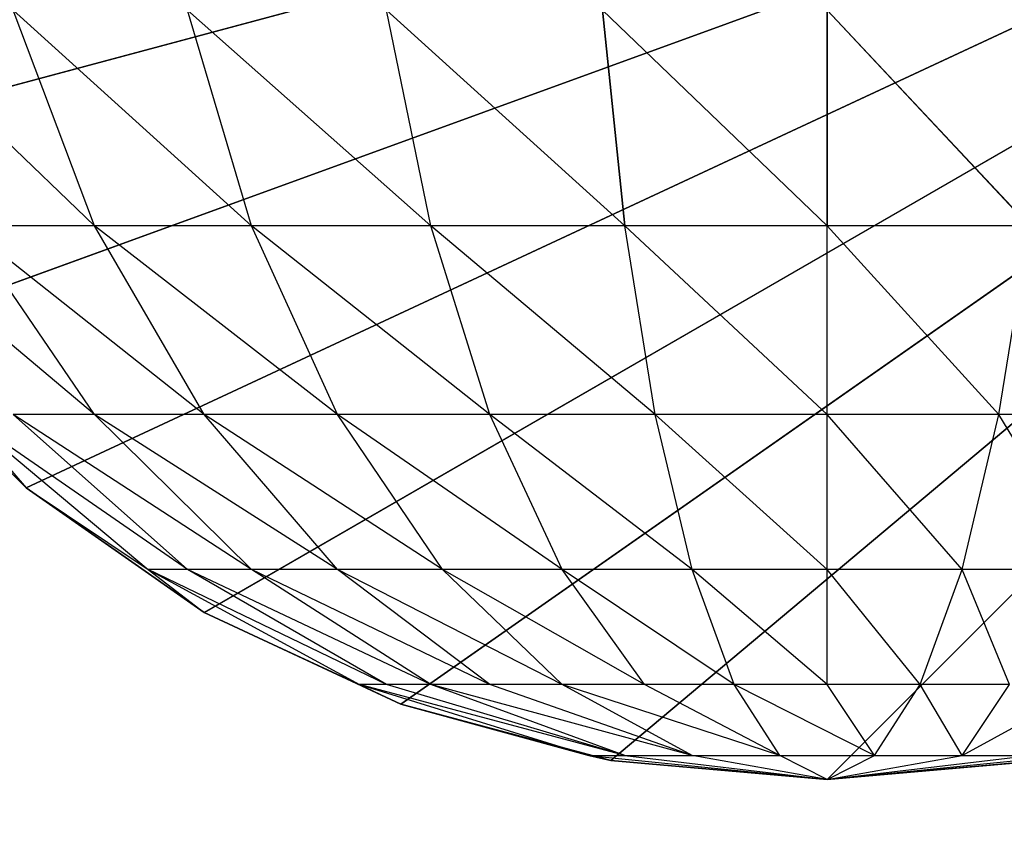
# Model space of a CAD drawing. Extents: x 226 to 378, y -30 to 313.
# Tile 91 of 256: x 286.186 to 286.688, y 50.479 to 50.888. Entities that reach past the tile are written whole.
import ezdxf

# ---------------------------------------------------------------- set-up
doc = ezdxf.new("R2010")
doc.units = 0
doc.header["$LTSCALE"] = 25.4
doc.layers.get('0').update_dxf_attribs({"color": 13, "linetype": 'CONTINUOUS'})
for name, color, linetype in [('_NCL1_5', 41, 'CONTINUOUS'), ('_NCL1_62', 7, 'CONTINUOUS'), ('_NCL1_64', 250, 'CONTINUOUS')]:
    doc.layers.add(name, color=color, linetype=linetype)

# ---------------------------------------------------------------- blocks, each defined once
blk = doc.blocks.new('EWON_2005CD_4005CD_COSY141')
at = {"layer": '_NCL1_5', "color": 0}
for p, q in [((91.44, 262.255, 297.18), (90.805, 261.62, 297.18)), ((91.44, 262.255, 297.18), (90.805, 261.62, 297.18)), ((91.44, 262.255, 309.245), (91.31849, 262.24281, 309.26916)), ((91.32971, 262.24535, 297.18), (91.44, 262.255, 297.18)), ((91.44, 262.255, 297.18), (91.32971, 262.24535, 309.245)), ((91.44, 262.255, 297.18), (91.32971, 262.24535, 309.245)), ((91.32971, 262.24535, 309.245), (91.44, 262.255, 309.245)), ((91.32971, 262.24535, 297.18), (91.44, 262.255, 297.18)), ((91.44, 262.255, 309.245), (91.33698, 262.24281, 309.31381)), ((91.44, 262.255, 309.245), (91.37117, 262.24281, 309.348)), ((91.44, 262.255, 309.245), (91.41582, 262.24281, 309.36649)), ((91.56149, 262.24281, 309.26916), (91.44, 262.255, 309.245)), ((91.543, 262.24281, 309.31381), (91.44, 262.255, 309.245)), ((91.44, 262.255, 309.245), (91.46416, 262.24281, 309.36649)), ((91.44, 262.255, 309.245), (91.50881, 262.24281, 309.348)), ((91.44, 262.255, 297.18), (91.55026, 262.24535, 297.18)), ((91.55026, 262.24535, 297.18), (91.44, 262.255, 309.245)), ((91.44, 262.255, 309.245), (91.44, 262.255, 297.18)), ((91.44, 262.255, 309.245), (91.44, 262.255, 297.18)), ((91.55026, 262.24535, 297.18), (91.44, 262.255, 309.245)), ((91.44, 262.255, 309.245), (91.55026, 262.24535, 309.245)), ((91.44, 262.255, 297.18), (91.55026, 262.24535, 297.18)), ((91.55026, 262.24535, 297.18), (90.805, 261.62, 297.18)), ((91.55026, 262.24535, 297.18), (90.805, 261.62, 297.18)), ((91.37117, 262.24281, 309.348), (91.30497, 262.20666, 309.44703)), ((91.37117, 262.24281, 309.348), (91.33698, 262.24281, 309.31381)), ((91.37117, 262.24281, 309.348), (91.34699, 262.20666, 309.46949)), ((91.41582, 262.24281, 309.36649), (91.37117, 262.24281, 309.348)), ((91.37117, 262.24281, 309.348), (91.39258, 262.20666, 309.48333)), ((91.41582, 262.24281, 309.36649), (91.39258, 262.20666, 309.48333)), ((91.46416, 262.24281, 309.36649), (91.41582, 262.24281, 309.36649)), ((91.41582, 262.24281, 309.36649), (91.44, 262.20666, 309.488)), ((91.41582, 262.24281, 309.36649), (91.4874, 262.20666, 309.48333)), ((91.50881, 262.24281, 309.348), (91.46416, 262.24281, 309.36649)), ((91.46416, 262.24281, 309.36649), (91.4874, 262.20666, 309.48333)), ((91.46416, 262.24281, 309.36649), (91.53299, 262.20666, 309.46949)), ((91.46416, 262.24281, 309.36649), (91.575, 262.20666, 309.44703)), ((91.543, 262.24281, 309.31381), (91.50881, 262.24281, 309.348)), ((91.50881, 262.24281, 309.348), (91.575, 262.20666, 309.44703)), ((91.50881, 262.24281, 309.348), (91.61183, 262.20666, 309.41681)), ((91.50881, 262.24281, 309.348), (91.64203, 262.20666, 309.38)), ((91.56149, 262.24281, 309.26916), (91.543, 262.24281, 309.31381)), ((91.543, 262.24281, 309.31381), (91.64203, 262.20666, 309.38)), ((91.543, 262.24281, 309.31381), (91.66449, 262.20666, 309.33799)), ((91.543, 262.24281, 309.31381), (91.67833, 262.20666, 309.2924)), ((91.56149, 262.24281, 309.26916), (91.55026, 262.24535, 309.245)), ((91.55026, 262.24535, 297.18), (91.65717, 262.2167, 297.18)), ((91.65717, 262.2167, 297.18), (91.55026, 262.24535, 309.245)), ((91.55026, 262.24535, 309.245), (91.55026, 262.24535, 297.18)), ((91.55026, 262.24535, 309.245), (91.55026, 262.24535, 297.18)), ((91.65717, 262.2167, 297.18), (91.55026, 262.24535, 309.245)), ((91.55026, 262.24535, 309.245), (91.65717, 262.2167, 309.245)), ((91.55026, 262.24535, 297.18), (91.65717, 262.2167, 297.18)), ((91.65717, 262.2167, 309.245), (91.56149, 262.24281, 309.26916)), ((91.67833, 262.20666, 309.2924), (91.56149, 262.24281, 309.26916)), ((91.65717, 262.2167, 297.18), (90.805, 261.62, 297.18)), ((91.65717, 262.2167, 297.18), (90.805, 261.62, 297.18)), ((91.67833, 262.20666, 309.2924), (91.65717, 262.2167, 309.245)), ((91.65717, 262.2167, 297.18), (91.7575, 262.16994, 297.18)), ((91.7575, 262.16994, 297.18), (91.65717, 262.2167, 309.245)), ((91.65717, 262.2167, 309.245), (91.65717, 262.2167, 297.18)), ((91.65717, 262.2167, 309.245), (91.65717, 262.2167, 297.18)), ((91.7575, 262.16994, 297.18), (91.65717, 262.2167, 309.245)), ((91.65717, 262.2167, 309.245), (91.7575, 262.16994, 309.245)), ((91.65717, 262.2167, 297.18), (91.7575, 262.16994, 297.18)), ((91.34699, 262.20666, 309.46949), (91.37117, 262.14799, 309.591)), ((91.34699, 262.20666, 309.46949), (91.39258, 262.20666, 309.48333)), ((91.39258, 262.20666, 309.48333), (91.37117, 262.14799, 309.591)), ((91.39258, 262.20666, 309.48333), (91.44, 262.14799, 309.59778)), ((91.39258, 262.20666, 309.48333), (91.44, 262.20666, 309.488)), ((91.44, 262.20666, 309.488), (91.44, 262.14799, 309.59778)), ((91.44, 262.20666, 309.488), (91.50881, 262.14799, 309.591)), ((91.44, 262.20666, 309.488), (91.4874, 262.20666, 309.48333)), ((91.4874, 262.20666, 309.48333), (91.50881, 262.14799, 309.591)), ((91.4874, 262.20666, 309.48333), (91.575, 262.14799, 309.57093)), ((91.4874, 262.20666, 309.48333), (91.53299, 262.20666, 309.46949)), ((91.53299, 262.20666, 309.46949), (91.575, 262.14799, 309.57093)), ((91.53299, 262.20666, 309.46949), (91.63599, 262.14799, 309.53832)), ((91.53299, 262.20666, 309.46949), (91.575, 262.20666, 309.44703)), ((91.575, 262.20666, 309.44703), (91.63599, 262.14799, 309.53832)), ((91.575, 262.20666, 309.44703), (91.68945, 262.14799, 309.49445)), ((91.575, 262.20666, 309.44703), (91.61183, 262.20666, 309.41681)), ((91.61183, 262.20666, 309.41681), (91.68945, 262.14799, 309.49445)), ((91.61183, 262.20666, 309.41681), (91.73332, 262.14799, 309.44099)), ((91.61183, 262.20666, 309.41681), (91.64203, 262.20666, 309.38)), ((91.64203, 262.20666, 309.38), (91.73332, 262.14799, 309.44099)), ((91.64203, 262.20666, 309.38), (91.76593, 262.14799, 309.38)), ((91.64203, 262.20666, 309.38), (91.66449, 262.20666, 309.33799)), ((91.66449, 262.20666, 309.33799), (91.76593, 262.14799, 309.38)), ((91.66449, 262.20666, 309.33799), (91.786, 262.14799, 309.31381)), ((91.66449, 262.20666, 309.33799), (91.67833, 262.20666, 309.2924)), ((91.7575, 262.16994, 309.245), (91.67833, 262.20666, 309.2924)), ((91.786, 262.14799, 309.31381), (91.67833, 262.20666, 309.2924)), ((91.7575, 262.16994, 297.18), (90.805, 261.62, 297.18)), ((91.7575, 262.16994, 297.18), (90.805, 261.62, 297.18)), ((91.786, 262.14799, 309.31381), (91.7575, 262.16994, 309.245)), ((91.7575, 262.16994, 297.18), (91.84815, 262.10644, 297.18)), ((91.84815, 262.10644, 297.18), (91.7575, 262.16994, 309.245)), ((91.7575, 262.16994, 309.245), (91.7575, 262.16994, 297.18)), ((91.7575, 262.16994, 309.245), (91.7575, 262.16994, 297.18)), ((91.84815, 262.10644, 297.18), (91.7575, 262.16994, 309.245)), ((91.7575, 262.16994, 309.245), (91.84815, 262.10644, 309.245)), ((91.7575, 262.16994, 297.18), (91.84815, 262.10644, 297.18)), ((91.30497, 262.14799, 309.57093), (91.3524, 262.06902, 309.68539)), ((91.30497, 262.14799, 309.57093), (91.37117, 262.14799, 309.591)), ((91.37117, 262.14799, 309.591), (91.3524, 262.06902, 309.68539)), ((91.37117, 262.14799, 309.591), (91.44, 262.06902, 309.694)), ((91.37117, 262.14799, 309.591), (91.44, 262.14799, 309.59778)), ((91.44, 262.14799, 309.59778), (91.44, 262.06902, 309.694)), ((91.44, 262.14799, 309.59778), (91.52758, 262.06902, 309.68539)), ((91.44, 262.14799, 309.59778), (91.50881, 262.14799, 309.591)), ((91.50881, 262.14799, 309.591), (91.52758, 262.06902, 309.68539)), ((91.50881, 262.14799, 309.591), (91.61183, 262.06902, 309.65983)), ((91.50881, 262.14799, 309.591), (91.575, 262.14799, 309.57093)), ((91.575, 262.14799, 309.57093), (91.61183, 262.06902, 309.65983)), ((91.575, 262.14799, 309.57093), (91.68945, 262.06902, 309.61833)), ((91.575, 262.14799, 309.57093), (91.63599, 262.14799, 309.53832)), ((91.63599, 262.14799, 309.53832), (91.68945, 262.06902, 309.61833)), ((91.63599, 262.14799, 309.53832), (91.7575, 262.06902, 309.5625)), ((91.63599, 262.14799, 309.53832), (91.68945, 262.14799, 309.49445)), ((91.68945, 262.14799, 309.49445), (91.7575, 262.06902, 309.5625)), ((91.68945, 262.14799, 309.49445), (91.81333, 262.06902, 309.49445)), ((91.68945, 262.14799, 309.49445), (91.73332, 262.14799, 309.44099)), ((91.73332, 262.14799, 309.44099), (91.81333, 262.06902, 309.49445)), ((91.73332, 262.14799, 309.44099), (91.85483, 262.06902, 309.41681)), ((91.73332, 262.14799, 309.44099), (91.76593, 262.14799, 309.38)), ((91.76593, 262.14799, 309.38), (91.85483, 262.06902, 309.41681)), ((91.76593, 262.14799, 309.38), (91.88039, 262.06902, 309.33258)), ((91.76593, 262.14799, 309.38), (91.786, 262.14799, 309.31381)), ((91.84815, 262.10644, 309.245), (91.786, 262.14799, 309.31381)), ((91.88039, 262.06902, 309.33258), (91.786, 262.14799, 309.31381)), ((91.84815, 262.10644, 297.18), (90.805, 261.62, 297.18)), ((91.84815, 262.10644, 297.18), (90.805, 261.62, 297.18)), ((91.88039, 262.06902, 309.33258), (91.84815, 262.10644, 309.245)), ((91.84815, 262.10644, 297.18), (91.92644, 262.02818, 297.18)), ((91.92644, 262.02818, 297.18), (91.84815, 262.10644, 309.245)), ((91.84815, 262.10644, 309.245), (91.84815, 262.10644, 297.18)), ((91.84815, 262.10644, 309.245), (91.84815, 262.10644, 297.18)), ((91.92644, 262.02818, 297.18), (91.84815, 262.10644, 309.245)), ((91.84815, 262.10644, 309.245), (91.92644, 262.02818, 309.245)), ((91.84815, 262.10644, 297.18), (91.92644, 262.02818, 297.18)), ((91.26817, 262.06902, 309.65983), (91.3524, 262.06902, 309.68539)), ((91.3524, 262.06902, 309.68539), (91.33698, 261.97278, 309.76283)), ((91.3524, 262.06902, 309.68539), (91.44, 261.97278, 309.77296)), ((91.3524, 262.06902, 309.68539), (91.44, 262.06902, 309.694)), ((91.44, 262.06902, 309.694), (91.44, 261.97278, 309.77296)), ((91.44, 262.06902, 309.694), (91.543, 261.97278, 309.76283)), ((91.44, 262.06902, 309.694), (91.52758, 262.06902, 309.68539)), ((91.52758, 262.06902, 309.68539), (91.543, 261.97278, 309.76283)), ((91.52758, 262.06902, 309.68539), (91.64203, 261.97278, 309.73278)), ((91.52758, 262.06902, 309.68539), (91.61183, 262.06902, 309.65983)), ((91.61183, 262.06902, 309.65983), (91.64203, 261.97278, 309.73278)), ((91.61183, 262.06902, 309.65983), (91.73332, 261.97278, 309.68399)), ((91.61183, 262.06902, 309.65983), (91.68945, 262.06902, 309.61833)), ((91.68945, 262.06902, 309.61833), (91.73332, 261.97278, 309.68399)), ((91.68945, 262.06902, 309.61833), (91.81333, 261.97278, 309.61833)), ((91.68945, 262.06902, 309.61833), (91.7575, 262.06902, 309.5625)), ((91.7575, 262.06902, 309.5625), (91.81333, 261.97278, 309.61833)), ((91.7575, 262.06902, 309.5625), (91.87899, 261.97278, 309.53832)), ((91.7575, 262.06902, 309.5625), (91.81333, 262.06902, 309.49445)), ((91.81333, 262.06902, 309.49445), (91.87899, 261.97278, 309.53832)), ((91.81333, 262.06902, 309.49445), (91.92778, 261.97278, 309.44703)), ((91.81333, 262.06902, 309.49445), (91.85483, 262.06902, 309.41681)), ((91.92644, 262.02818, 297.18), (90.805, 261.62, 297.18)), ((91.92644, 262.02818, 297.18), (90.805, 261.62, 297.18)), ((91.33698, 261.97278, 309.76283), (91.44, 261.863, 309.83166)), ((91.33698, 261.97278, 309.76283), (91.44, 261.863, 309.83166)), ((91.33698, 261.97278, 309.76283), (91.44, 261.97278, 309.77296)), ((91.44, 261.97278, 309.77296), (91.44, 261.863, 309.83166)), ((91.44, 261.97278, 309.77296), (91.55445, 261.863, 309.82039)), ((91.44, 261.97278, 309.77296), (91.44, 261.863, 309.83166)), ((91.44, 261.97278, 309.77296), (91.55445, 261.863, 309.82039)), ((91.44, 261.97278, 309.77296), (91.543, 261.97278, 309.76283)), ((91.543, 261.97278, 309.76283), (91.64203, 261.97278, 309.73278)), ((91.543, 261.97278, 309.76283), (91.55445, 261.863, 309.82039)), ((91.543, 261.97278, 309.76283), (91.66449, 261.863, 309.78699)), ((91.543, 261.97278, 309.76283), (91.55445, 261.863, 309.82039)), ((91.64203, 261.97278, 309.73278), (91.66449, 261.863, 309.78699)), ((91.64203, 261.97278, 309.73278), (91.76593, 261.863, 309.73278)), ((91.64203, 261.97278, 309.73278), (91.73332, 261.97278, 309.68399)), ((91.73332, 261.97278, 309.68399), (91.76593, 261.863, 309.73278)), ((91.73332, 261.97278, 309.68399), (91.85483, 261.863, 309.65983)), ((91.73332, 261.97278, 309.68399), (91.81333, 261.97278, 309.61833)), ((91.81333, 261.97278, 309.61833), (91.85483, 261.863, 309.65983)), ((91.81333, 261.97278, 309.61833), (91.92778, 261.863, 309.57093)), ((91.81333, 261.97278, 309.61833), (91.87899, 261.97278, 309.53832)), ((91.98991, 261.9375, 297.18), (90.805, 261.62, 297.18)), ((91.98991, 261.9375, 297.18), (90.805, 261.62, 297.18))]:
    blk.add_line(p, q, dxfattribs=at)
at = {"color": 7}
mesh = blk.add_polyface(dxfattribs=at)
corners = [(105.41, 276.89132, 297.18), (83.82, 279.42949, 297.18), (83.82, 241.27051, 297.18)]
mesh.append_faces([[corners[k] for k in face] for face in [(0, 1, 2)]], dxfattribs={"color": 7})
mesh = blk.add_polyface(dxfattribs=at)
corners = [(104.14, 276.89132, 298.45), (85.09, 241.27051, 298.45), (85.09, 279.42949, 298.45)]
mesh.append_faces([[corners[k] for k in face] for face in [(0, 1, 2)]], dxfattribs={"color": 7})
mesh = blk.add_polyface(dxfattribs=at)
corners = [(105.41, 276.89132, 297.18), (83.82, 241.27051, 297.18), (105.41, 243.80868, 297.18)]
mesh.append_faces([[corners[k] for k in face] for face in [(0, 1, 2)]], dxfattribs={"color": 7})
mesh = blk.add_polyface(dxfattribs=at)
corners = [(104.14, 243.80868, 298.45), (85.09, 241.27051, 298.45), (104.14, 276.89132, 298.45)]
mesh.append_faces([[corners[k] for k in face] for face in [(0, 1, 2)]], dxfattribs={"color": 7})
at = {"layer": '_NCL1_5', "color": 41}
mesh = blk.add_polyface(dxfattribs=at)
corners = [(91.55026, 262.24535, 297.18), (91.44, 262.255, 297.18), (90.805, 261.62, 297.18)]
mesh.append_faces([[corners[k] for k in face] for face in [(0, 1, 2)]], dxfattribs={"color": 41})
mesh = blk.add_polyface(dxfattribs=at)
corners = [(91.44, 262.255, 297.18), (91.32971, 262.24535, 297.18), (90.805, 261.62, 297.18)]
mesh.append_faces([[corners[k] for k in face] for face in [(0, 1, 2)]], dxfattribs={"color": 41})
mesh = blk.add_polyface(dxfattribs=at)
corners = [(91.32971, 262.24535, 309.245), (91.32971, 262.24535, 297.18), (91.44, 262.255, 297.18)]
mesh.append_faces([[corners[k] for k in face] for face in [(0, 1, 2)]], dxfattribs={"color": 41})
mesh = blk.add_polyface(dxfattribs=at)
corners = [(91.32971, 262.24535, 309.245), (91.44, 262.255, 297.18), (91.44, 262.255, 309.245)]
mesh.append_faces([[corners[k] for k in face] for face in [(0, 1, 2)]], dxfattribs={"color": 41})
mesh = blk.add_polyface(dxfattribs=at)
corners = [(91.44, 262.255, 309.245), (91.44, 262.255, 297.18), (91.55026, 262.24535, 297.18)]
mesh.append_faces([[corners[k] for k in face] for face in [(0, 1, 2)]], dxfattribs={"color": 41})
mesh = blk.add_polyface(dxfattribs=at)
corners = [(91.44, 262.255, 309.245), (91.55026, 262.24535, 297.18), (91.55026, 262.24535, 309.245)]
mesh.append_faces([[corners[k] for k in face] for face in [(0, 1, 2)]], dxfattribs={"color": 41})
mesh = blk.add_polyface(dxfattribs=at)
corners = [(91.65717, 262.2167, 297.18), (91.55026, 262.24535, 297.18), (90.805, 261.62, 297.18)]
mesh.append_faces([[corners[k] for k in face] for face in [(0, 1, 2)]], dxfattribs={"color": 41})
mesh = blk.add_polyface(dxfattribs=at)
corners = [(91.55026, 262.24535, 309.245), (91.55026, 262.24535, 297.18), (91.65717, 262.2167, 297.18)]
mesh.append_faces([[corners[k] for k in face] for face in [(0, 1, 2)]], dxfattribs={"color": 41})
mesh = blk.add_polyface(dxfattribs=at)
corners = [(91.55026, 262.24535, 309.245), (91.65717, 262.2167, 297.18), (91.65717, 262.2167, 309.245)]
mesh.append_faces([[corners[k] for k in face] for face in [(0, 1, 2)]], dxfattribs={"color": 41})
mesh = blk.add_polyface(dxfattribs=at)
corners = [(91.7575, 262.16994, 297.18), (91.65717, 262.2167, 297.18), (90.805, 261.62, 297.18)]
mesh.append_faces([[corners[k] for k in face] for face in [(0, 1, 2)]], dxfattribs={"color": 41})
mesh = blk.add_polyface(dxfattribs=at)
corners = [(91.65717, 262.2167, 309.245), (91.65717, 262.2167, 297.18), (91.7575, 262.16994, 297.18)]
mesh.append_faces([[corners[k] for k in face] for face in [(0, 1, 2)]], dxfattribs={"color": 41})
mesh = blk.add_polyface(dxfattribs=at)
corners = [(91.65717, 262.2167, 309.245), (91.7575, 262.16994, 297.18), (91.7575, 262.16994, 309.245)]
mesh.append_faces([[corners[k] for k in face] for face in [(0, 1, 2)]], dxfattribs={"color": 41})
mesh = blk.add_polyface(dxfattribs=at)
corners = [(91.84815, 262.10644, 297.18), (91.7575, 262.16994, 297.18), (90.805, 261.62, 297.18)]
mesh.append_faces([[corners[k] for k in face] for face in [(0, 1, 2)]], dxfattribs={"color": 41})
mesh = blk.add_polyface(dxfattribs=at)
corners = [(91.7575, 262.16994, 309.245), (91.7575, 262.16994, 297.18), (91.84815, 262.10644, 297.18)]
mesh.append_faces([[corners[k] for k in face] for face in [(0, 1, 2)]], dxfattribs={"color": 41})
mesh = blk.add_polyface(dxfattribs=at)
corners = [(91.7575, 262.16994, 309.245), (91.84815, 262.10644, 297.18), (91.84815, 262.10644, 309.245)]
mesh.append_faces([[corners[k] for k in face] for face in [(0, 1, 2)]], dxfattribs={"color": 41})
mesh = blk.add_polyface(dxfattribs=at)
corners = [(91.92644, 262.02818, 297.18), (91.84815, 262.10644, 297.18), (90.805, 261.62, 297.18)]
mesh.append_faces([[corners[k] for k in face] for face in [(0, 1, 2)]], dxfattribs={"color": 41})
mesh = blk.add_polyface(dxfattribs=at)
corners = [(91.84815, 262.10644, 309.245), (91.84815, 262.10644, 297.18), (91.92644, 262.02818, 297.18)]
mesh.append_faces([[corners[k] for k in face] for face in [(0, 1, 2)]], dxfattribs={"color": 41})
mesh = blk.add_polyface(dxfattribs=at)
corners = [(91.84815, 262.10644, 309.245), (91.92644, 262.02818, 297.18), (91.92644, 262.02818, 309.245)]
mesh.append_faces([[corners[k] for k in face] for face in [(0, 1, 2)]], dxfattribs={"color": 41})
mesh = blk.add_polyface(dxfattribs=at)
corners = [(91.98991, 261.9375, 297.18), (91.92644, 262.02818, 297.18), (90.805, 261.62, 297.18)]
mesh.append_faces([[corners[k] for k in face] for face in [(0, 1, 2)]], dxfattribs={"color": 41})
mesh = blk.add_polyface(dxfattribs=at)
corners = [(91.44, 261.863, 309.83166), (91.32555, 261.863, 309.82039), (91.33698, 261.97278, 309.76283)]
mesh.append_faces([[corners[k] for k in face] for face in [(0, 1, 2)]], dxfattribs={"color": 41})
mesh = blk.add_polyface(dxfattribs=at)
corners = [(91.44, 261.863, 309.83166), (91.33698, 261.97278, 309.76283), (91.44, 261.97278, 309.77296)]
mesh.append_faces([[corners[k] for k in face] for face in [(0, 1, 2)]], dxfattribs={"color": 41})
mesh = blk.add_polyface(dxfattribs=at)
corners = [(91.55445, 261.863, 309.82039), (91.44, 261.863, 309.83166), (91.44, 261.97278, 309.77296)]
mesh.append_faces([[corners[k] for k in face] for face in [(0, 1, 2)]], dxfattribs={"color": 41})
mesh = blk.add_polyface(dxfattribs=at)
corners = [(91.55445, 261.863, 309.82039), (91.44, 261.97278, 309.77296), (91.543, 261.97278, 309.76283)]
mesh.append_faces([[corners[k] for k in face] for face in [(0, 1, 2)]], dxfattribs={"color": 41})
mesh = blk.add_polyface(dxfattribs=at)
corners = [(91.66449, 261.863, 309.78699), (91.55445, 261.863, 309.82039), (91.543, 261.97278, 309.76283)]
mesh.append_faces([[corners[k] for k in face] for face in [(0, 1, 2)]], dxfattribs={"color": 41})
mesh = blk.add_polyface(dxfattribs=at)
corners = [(92.0367, 261.8372, 297.18), (91.98991, 261.9375, 297.18), (90.805, 261.62, 297.18)]
mesh.append_faces([[corners[k] for k in face] for face in [(0, 1, 2)]], dxfattribs={"color": 41})
at = {"layer": '_NCL1_62', "color": 7}
mesh = blk.add_polyface(dxfattribs=at)
corners = [(119.38, 342.9, 27.94), (45.72, 248.92, 27.94), (119.38, 151.13, 27.94)]
mesh.append_faces([[corners[k] for k in face] for face in [(0, 1, 2)]], dxfattribs={"color": 7})
mesh = blk.add_polyface(dxfattribs=at)
corners = [(119.38, 342.9, 27.94), (45.72, 254, 27.94), (45.72, 248.92, 27.94)]
mesh.append_faces([[corners[k] for k in face] for face in [(0, 1, 2)]], dxfattribs={"color": 7})
mesh = blk.add_polyface(dxfattribs=at)
corners = [(119.38, 342.9, 27.94), (45.72, 261.62, 27.94), (45.72, 254, 27.94)]
mesh.append_faces([[corners[k] for k in face] for face in [(0, 1, 2)]], dxfattribs={"color": 7})
mesh = blk.add_polyface(dxfattribs=at)
corners = [(119.38, 342.9, 27.94), (45.72, 266.7, 27.94), (45.72, 261.62, 27.94)]
mesh.append_faces([[corners[k] for k in face] for face in [(0, 1, 2)]], dxfattribs={"color": 7})
at = {"layer": '_NCL1_64', "color": 250}
mesh = blk.add_polyface(dxfattribs=at)
corners = [(92.52651, 229.36015, 297.18), (80.64452, 211.26465, 297.18), (83.82, 303.53, 297.18)]
mesh.append_faces([[corners[k] for k in face] for face in [(0, 1, 2)]], dxfattribs={"color": 250})
mesh = blk.add_polyface(dxfattribs=at)
corners = [(92.69024, 229.71125, 297.18), (92.52651, 229.36015, 297.18), (83.82, 303.53, 297.18)]
mesh.append_faces([[corners[k] for k in face] for face in [(0, 1, 2)]], dxfattribs={"color": 250})
mesh = blk.add_polyface(dxfattribs=at)
corners = [(92.69024, 229.71125, 297.18), (83.82, 303.53, 297.18), (92.69024, 290.98875, 297.18)]
mesh.append_faces([[corners[k] for k in face] for face in [(0, 1, 2)]], dxfattribs={"color": 250})

msp = doc.modelspace()

# ---------------------------------------------------------------- block references
at = {"color": 0, "rotation": 179.9999999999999}
msp.add_blockref('EWON_2005CD_4005CD_COSY141', (378.03735, 312.7553), dxfattribs=at)

doc.saveas('drawing.dxf')
